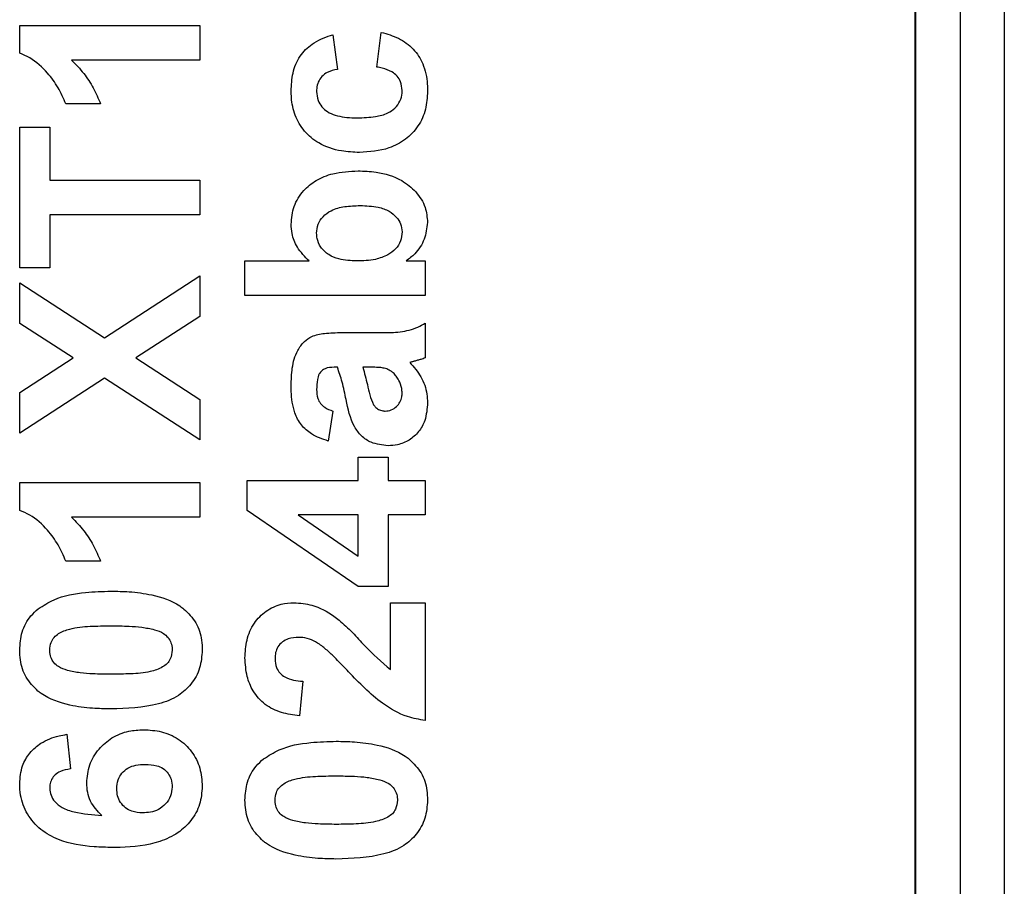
# Model space of a CAD drawing. Header units: millimetres. Extents: x 10 to 272, y 8 to 208.
# Tile 10 of 55: x 96.16 to 98.9, y 33.59 to 35.99. Entities that reach past the tile are written whole.
import ezdxf

# ---------------------------------------------------------------- set-up
doc = ezdxf.new("R2010")
doc.units = ezdxf.units.MM

msp = doc.modelspace()

# ---------------------------------------------------------------- linework, layer by layer
at = {"color": 7, "linetype": 'Continuous', "lineweight": 25}
for p, q in [((98.6505, 30.3907), (98.6505, 48.0255)), ((98.773, 48.0255), (98.773, 30.3907)), ((98.8956, 48.0255), (98.8956, 30.3907)), ((98.648, 30.5601), (98.648, 47.8561)), ((96.164, 35.9009), (96.164, 35.978)), ((96.164, 35.978), (96.664, 35.978)), ((96.664, 35.978), (96.664, 35.8819)), ((97.0326, 35.9524), (97.0454, 35.8562)), ((97.1544, 35.8626), (97.1672, 35.9588)), ((96.664, 35.8819), (96.3081, 35.8819)), ((96.3884, 35.7601), (96.2922, 35.7601)), ((96.164, 35.696), (96.2474, 35.696)), ((96.164, 35.3049), (96.164, 35.696)), ((96.2474, 35.696), (96.2474, 35.5485)), ((96.2474, 35.5485), (96.664, 35.5485)), ((96.664, 35.5485), (96.664, 35.4524)), ((96.664, 35.4524), (96.2474, 35.4524)), ((96.2474, 35.4524), (96.2474, 35.3049)), ((96.789, 35.228), (96.789, 35.3242)), ((96.789, 35.3242), (96.9672, 35.3242)), ((97.2362, 35.3242), (97.289, 35.3242)), ((97.289, 35.3242), (97.289, 35.228)), ((96.2474, 35.3049), (96.164, 35.3049)), ((96.3992, 35.1111), (96.664, 35.2825)), ((96.664, 35.2825), (96.664, 35.1701)), ((96.164, 35.1509), (96.164, 35.2633)), ((96.164, 35.2633), (96.3992, 35.1111)), ((97.289, 35.228), (96.789, 35.228)), ((96.664, 35.1701), (96.486, 35.0549)), ((96.3124, 35.0549), (96.164, 35.1509)), ((97.289, 35.1511), (97.289, 35.0549)), ((97.0573, 35.1255), (97.1695, 35.1255)), ((96.164, 34.959), (96.3124, 35.0549)), ((96.486, 35.0549), (96.664, 34.9398)), ((97.0454, 35.0293), (97.0363, 35.0293)), ((97.1341, 35.0293), (97.116, 35.0293)), ((96.3992, 34.9988), (96.164, 34.8466)), ((96.664, 34.8274), (96.3992, 34.9988)), ((96.164, 34.8466), (96.164, 34.959)), ((96.664, 34.9398), (96.664, 34.8274)), ((97.0326, 34.9075), (97.0198, 34.8242)), ((97.1031, 34.7152), (97.1031, 34.7793)), ((97.1031, 34.7793), (97.1865, 34.7793)), ((97.1865, 34.7793), (97.1865, 34.7152)), ((96.164, 34.7088), (96.664, 34.7088)), ((96.164, 34.6317), (96.164, 34.7088)), ((96.664, 34.7088), (96.664, 34.6126)), ((96.7954, 34.6318), (96.7954, 34.7152)), ((96.7954, 34.7152), (97.1031, 34.7152)), ((97.1865, 34.7152), (97.289, 34.7152)), ((97.289, 34.7152), (97.289, 34.619)), ((96.664, 34.6126), (96.3081, 34.6126)), ((97.1034, 34.4203), (96.7954, 34.6318)), ((97.1031, 34.619), (96.9367, 34.619)), ((96.9367, 34.619), (97.1031, 34.5047)), ((97.1031, 34.5047), (97.1031, 34.619)), ((97.289, 34.619), (97.1865, 34.619)), ((97.1865, 34.619), (97.1865, 34.4203)), ((96.3884, 34.4908), (96.2922, 34.4908)), ((97.1865, 34.4203), (97.1034, 34.4203)), ((97.1929, 34.1897), (97.1929, 34.3755)), ((97.1929, 34.3755), (97.289, 34.3755)), ((97.289, 34.3755), (97.289, 34.0485)), ((96.9493, 34.1575), (96.9399, 34.0614)), ((96.2945, 34.0101), (96.3051, 33.9139))]:
    msp.add_line(p, q, dxfattribs=at)
for points, knots in [([(96.9172, 35.7958), (96.918, 35.8126), (96.9196, 35.8464), (96.9386, 35.8935), (96.976, 35.9307), (97.0104, 35.9456), (97.0305, 35.9517), (97.0326, 35.9524)], [0, 0, 0, 0, 0.237584, 0.47764, 0.701642, 0.968508, 1, 1, 1, 1]), ([(97.1672, 35.9588), (97.1834, 35.9542), (97.216, 35.945), (97.2576, 35.915), (97.2863, 35.8698), (97.2948, 35.8276), (97.2953, 35.8017), (97.2954, 35.7951)], [0, 0, 0, 0, 0.2207945, 0.4439709, 0.6589054, 0.9126168, 1, 1, 1, 1]), ([(96.2922, 35.7601), (96.2855, 35.7755), (96.272, 35.8062), (96.2392, 35.8505), (96.2029, 35.8846), (96.1735, 35.8969), (96.164, 35.9009)], [0, 0, 0, 0, 0.256564, 0.512726, 0.843173, 1, 1, 1, 1]), ([(96.3081, 35.8819), (96.3197, 35.8698), (96.3424, 35.8463), (96.3694, 35.805), (96.382, 35.7751), (96.3884, 35.7601)], [0, 0, 0, 0, 0.340611, 0.666517, 1, 1, 1, 1]), ([(97.0454, 35.8562), (97.0357, 35.8541), (97.0199, 35.8506), (97.0018, 35.837), (96.9915, 35.8213), (96.9882, 35.8064), (96.9878, 35.7977), (96.9877, 35.795)], [0, 0, 0, 0, 0.31748, 0.517457, 0.71793, 0.912182, 1, 1, 1, 1]), ([(97.2249, 35.7971), (97.2242, 35.8056), (97.2228, 35.8202), (97.2117, 35.8382), (97.1942, 35.8518), (97.174, 35.8588), (97.1595, 35.8616), (97.1544, 35.8626)], [0, 0, 0, 0, 0.2375575, 0.4083735, 0.57943, 0.8547458, 1, 1, 1, 1]), ([(97.1066, 35.6255), (97.0899, 35.6262), (97.0509, 35.6278), (96.9964, 35.6461), (96.9521, 35.6827), (96.9259, 35.7276), (96.9179, 35.7672), (96.9174, 35.7899), (96.9172, 35.7958)], [0, 0, 0, 0, 0.174328, 0.406728, 0.584876, 0.763252, 0.93784, 1, 1, 1, 1]), ([(96.9877, 35.795), (96.9885, 35.7865), (96.9899, 35.7711), (97.0015, 35.7517), (97.0178, 35.7372), (97.0482, 35.7246), (97.0772, 35.7219), (97.098, 35.7216), (97.1009, 35.7216)], [0, 0, 0, 0, 0.166052, 0.300673, 0.434809, 0.590004, 0.941292, 1, 1, 1, 1]), ([(97.1009, 35.7216), (97.1176, 35.7221), (97.1463, 35.723), (97.1825, 35.732), (97.206, 35.7478), (97.2202, 35.7673), (97.2247, 35.785), (97.2249, 35.7949), (97.2249, 35.7971)], [0, 0, 0, 0, 0.3066183, 0.5271845, 0.6728947, 0.8186372, 0.9587134, 1, 1, 1, 1]), ([(97.2954, 35.7951), (97.2945, 35.7783), (97.2925, 35.7445), (97.2713, 35.6972), (97.2356, 35.6597), (97.1797, 35.6303), (97.1345, 35.6273), (97.1066, 35.6255)], [0, 0, 0, 0, 0.175612, 0.352782, 0.530245, 0.710863, 1, 1, 1, 1]), ([(96.9172, 35.426), (96.9187, 35.443), (96.9216, 35.4772), (96.9489, 35.5195), (96.9868, 35.5507), (97.0389, 35.5711), (97.0792, 35.573), (97.1026, 35.5742)], [0, 0, 0, 0, 0.189861, 0.381573, 0.547457, 0.737102, 1, 1, 1, 1]), ([(97.1026, 35.5742), (97.1193, 35.5736), (97.161, 35.5721), (97.2186, 35.5548), (97.2646, 35.5177), (97.2914, 35.4764), (97.2942, 35.4453), (97.2954, 35.4311)], [0, 0, 0, 0, 0.187152, 0.467617, 0.654443, 0.842249, 1, 1, 1, 1]), ([(96.9877, 35.4011), (96.9886, 35.4096), (96.9901, 35.4265), (97.0053, 35.4489), (97.0304, 35.4674), (97.0669, 35.4767), (97.0943, 35.4776), (97.1086, 35.478)], [0, 0, 0, 0, 0.157634, 0.311714, 0.487744, 0.731374, 1, 1, 1, 1]), ([(97.1086, 35.478), (97.1254, 35.4774), (97.153, 35.4765), (97.1882, 35.4644), (97.2091, 35.4472), (97.2226, 35.4271), (97.2241, 35.4124), (97.2249, 35.4047)], [0, 0, 0, 0, 0.327828, 0.538498, 0.71521, 0.850461, 1, 1, 1, 1]), ([(97.2954, 35.4311), (97.2935, 35.4152), (97.2895, 35.3834), (97.2654, 35.3466), (97.2445, 35.3305), (97.2362, 35.3242)], [0, 0, 0, 0, 0.376013, 0.753763, 1, 1, 1, 1]), ([(96.9672, 35.3242), (96.9552, 35.3362), (96.9336, 35.3579), (96.9189, 35.3954), (96.9177, 35.4175), (96.9172, 35.426)], [0, 0, 0, 0, 0.431387, 0.780972, 1, 1, 1, 1]), ([(97.0994, 35.3242), (97.0826, 35.3249), (97.0555, 35.3261), (97.0204, 35.3402), (96.9987, 35.3605), (96.9887, 35.3829), (96.988, 35.3963), (96.9877, 35.4011)], [0, 0, 0, 0, 0.331614, 0.531824, 0.733739, 0.906176, 1, 1, 1, 1]), ([(97.2249, 35.4047), (97.2241, 35.3962), (97.2224, 35.379), (97.2074, 35.3564), (97.1928, 35.3463), (97.1855, 35.3412)], [0, 0, 0, 0, 0.323457, 0.65689, 1, 1, 1, 1]), ([(97.1855, 35.3412), (97.1742, 35.3363), (97.1549, 35.3281), (97.1254, 35.3248), (97.1081, 35.3244), (97.0994, 35.3242)], [0, 0, 0, 0, 0.4135, 0.705229, 1, 1, 1, 1]), ([(97.1695, 35.1255), (97.1862, 35.1255), (97.2198, 35.1255), (97.2606, 35.1358), (97.2823, 35.1474), (97.289, 35.1511)], [0, 0, 0, 0, 0.404261, 0.813837, 1, 1, 1, 1]), ([(96.9172, 34.977), (96.9176, 34.9937), (96.9183, 35.0273), (96.9301, 35.0706), (96.9512, 35.1), (96.9769, 35.118), (97.0134, 35.1245), (97.0413, 35.1251), (97.0573, 35.1255)], [0, 0, 0, 0, 0.2080516, 0.4182481, 0.5474892, 0.6513208, 0.8004525, 1, 1, 1, 1]), ([(97.2584, 35.0458), (97.2574, 35.0456), (97.2553, 35.045), (97.2513, 35.044), (97.2483, 35.0431), (97.2463, 35.0424)], [0, 0, 0, 0, 0.250076, 0.500192, 1, 1, 1, 1]), ([(97.289, 35.0549), (97.2851, 35.0536), (97.278, 35.0513), (97.2678, 35.0484), (97.2615, 35.0467), (97.2584, 35.0458)], [0, 0, 0, 0, 0.390996, 0.695497, 1, 1, 1, 1]), ([(97.0363, 35.0293), (97.0278, 35.0288), (97.0154, 35.0281), (97.0014, 35.0199), (96.9935, 35.0093), (96.9885, 34.9912), (96.988, 34.9765), (96.9877, 34.9674)], [0, 0, 0, 0, 0.275578, 0.397151, 0.519567, 0.700965, 1, 1, 1, 1]), ([(97.0695, 34.9392), (97.0678, 34.9473), (97.0645, 34.9637), (97.0576, 34.994), (97.0501, 35.0156), (97.0454, 35.0293)], [0, 0, 0, 0, 0.267687, 0.53543, 1, 1, 1, 1]), ([(97.116, 35.0293), (97.1204, 35.0132), (97.1275, 34.9878), (97.1341, 34.9521), (97.1419, 34.9342), (97.1458, 34.9251)], [0, 0, 0, 0, 0.461188, 0.728995, 1, 1, 1, 1]), ([(97.1786, 35.0258), (97.1745, 35.0266), (97.1663, 35.0283), (97.1514, 35.0291), (97.1406, 35.0292), (97.1341, 35.0293)], [0, 0, 0, 0, 0.279963, 0.559729, 1, 1, 1, 1]), ([(97.2087, 35.0043), (97.206, 35.0075), (97.2012, 35.0133), (97.1911, 35.021), (97.1833, 35.024), (97.1786, 35.0258)], [0, 0, 0, 0, 0.332672, 0.60106, 1, 1, 1, 1]), ([(97.2463, 35.0424), (97.2574, 35.0298), (97.2797, 35.0043), (97.2939, 34.9637), (97.2951, 34.9388), (97.2954, 34.9309)], [0, 0, 0, 0, 0.403116, 0.810023, 1, 1, 1, 1]), ([(97.2249, 34.9577), (97.2247, 34.9619), (97.2241, 34.974), (97.2182, 34.9901), (97.2112, 35.0005), (97.2087, 35.0043)], [0, 0, 0, 0, 0.249918, 0.728717, 1, 1, 1, 1]), ([(97.0198, 34.8242), (97.0038, 34.8297), (96.9758, 34.8393), (96.9435, 34.8679), (96.9225, 34.9088), (96.9177, 34.9469), (96.9173, 34.972), (96.9172, 34.977)], [0, 0, 0, 0, 0.2503535, 0.4377512, 0.6258111, 0.9246675, 1, 1, 1, 1]), ([(96.9877, 34.9674), (96.9882, 34.9589), (96.989, 34.9452), (96.9977, 34.9279), (97.0122, 34.9154), (97.0249, 34.9105), (97.0326, 34.9075)], [0, 0, 0, 0, 0.3092841, 0.502573, 0.6960482, 1, 1, 1, 1]), ([(97.186, 34.8114), (97.17, 34.8131), (97.1431, 34.8159), (97.111, 34.8372), (97.0825, 34.8765), (97.0749, 34.9132), (97.0695, 34.9392)], [0, 0, 0, 0, 0.2492594, 0.4190168, 0.5891316, 1, 1, 1, 1]), ([(97.1779, 34.9075), (97.1837, 34.9081), (97.1953, 34.9092), (97.2096, 34.9191), (97.2199, 34.932), (97.2244, 34.9455), (97.2248, 34.9543), (97.2249, 34.9577)], [0, 0, 0, 0, 0.225487, 0.453577, 0.65804, 0.864931, 1, 1, 1, 1]), ([(97.1458, 34.9251), (97.1478, 34.9226), (97.1524, 34.9168), (97.1622, 34.91), (97.1716, 34.9079), (97.1768, 34.9076), (97.1779, 34.9075)], [0, 0, 0, 0, 0.257202, 0.585235, 0.915897, 1, 1, 1, 1]), ([(97.2954, 34.9309), (97.2942, 34.914), (97.2922, 34.8852), (97.2721, 34.849), (97.2455, 34.8254), (97.2151, 34.813), (97.1947, 34.8118), (97.186, 34.8114)], [0, 0, 0, 0, 0.277582, 0.471015, 0.664435, 0.855497, 1, 1, 1, 1]), ([(96.2922, 34.4908), (96.2855, 34.5062), (96.272, 34.537), (96.2392, 34.5813), (96.2029, 34.6154), (96.1735, 34.6277), (96.164, 34.6317)], [0, 0, 0, 0, 0.256565, 0.512726, 0.843173, 1, 1, 1, 1]), ([(96.3081, 34.6126), (96.3197, 34.6006), (96.3424, 34.577), (96.3694, 34.5357), (96.382, 34.5059), (96.3884, 34.4908)], [0, 0, 0, 0, 0.340611, 0.666517, 1, 1, 1, 1]), ([(96.2154, 34.3584), (96.2297, 34.3675), (96.2693, 34.3927), (96.3405, 34.4052), (96.3939, 34.4068), (96.4174, 34.4075)], [0, 0, 0, 0, 0.239086, 0.663699, 1, 1, 1, 1]), ([(96.4174, 34.4075), (96.4341, 34.4072), (96.472, 34.4066), (96.5371, 34.3978), (96.5898, 34.3805), (96.6159, 34.3609), (96.6197, 34.358)], [0, 0, 0, 0, 0.236626, 0.537361, 0.932986, 1, 1, 1, 1]), ([(96.789, 34.222), (96.7899, 34.2388), (96.7917, 34.2726), (96.8118, 34.3191), (96.846, 34.3539), (96.8858, 34.3729), (96.9132, 34.3747), (96.925, 34.3755)], [0, 0, 0, 0, 0.218804, 0.439915, 0.643829, 0.845304, 1, 1, 1, 1]), ([(96.925, 34.3755), (96.9419, 34.3741), (96.9816, 34.3709), (97.0227, 34.3479), (97.0456, 34.3306), (97.0504, 34.327)], [0, 0, 0, 0, 0.3684, 0.866984, 1, 1, 1, 1]), ([(96.164, 34.244), (96.1652, 34.2609), (96.1676, 34.2948), (96.1888, 34.3344), (96.2084, 34.3521), (96.2154, 34.3584)], [0, 0, 0, 0, 0.38888, 0.782728, 1, 1, 1, 1]), ([(96.6197, 34.358), (96.6318, 34.346), (96.6561, 34.3219), (96.669, 34.2791), (96.6701, 34.2531), (96.6704, 34.244)], [0, 0, 0, 0, 0.393133, 0.788473, 1, 1, 1, 1]), ([(96.2474, 34.244), (96.2481, 34.2512), (96.2494, 34.2639), (96.2587, 34.2799), (96.2762, 34.2937), (96.3101, 34.3062), (96.3597, 34.3107), (96.3981, 34.3112), (96.4174, 34.3114)], [0, 0, 0, 0, 0.105645, 0.186222, 0.267044, 0.43154, 0.712706, 1, 1, 1, 1]), ([(96.4174, 34.3114), (96.4341, 34.3111), (96.4626, 34.3108), (96.5031, 34.3082), (96.5263, 34.3032), (96.538, 34.3006)], [0, 0, 0, 0, 0.412075, 0.704669, 1, 1, 1, 1]), ([(97.0504, 34.327), (97.063, 34.3159), (97.088, 34.2937), (97.1308, 34.2433), (97.1682, 34.211), (97.1929, 34.1897)], [0, 0, 0, 0, 0.2533595, 0.5060339, 1, 1, 1, 1]), ([(96.538, 34.3006), (96.5466, 34.2977), (96.5606, 34.293), (96.5763, 34.2795), (96.5845, 34.2643), (96.5868, 34.2519), (96.5871, 34.2451), (96.5871, 34.244)], [0, 0, 0, 0, 0.333676, 0.540411, 0.747264, 0.961208, 1, 1, 1, 1]), ([(96.938, 34.2793), (96.9281, 34.2787), (96.9121, 34.2778), (96.8922, 34.2673), (96.8799, 34.2537), (96.8732, 34.2371), (96.8727, 34.2257), (96.8724, 34.22)], [0, 0, 0, 0, 0.293101, 0.475402, 0.658534, 0.830583, 1, 1, 1, 1]), ([(96.9958, 34.2603), (96.9886, 34.2645), (96.9741, 34.2731), (96.9539, 34.2785), (96.9417, 34.2791), (96.938, 34.2793)], [0, 0, 0, 0, 0.406486, 0.815931, 1, 1, 1, 1]), ([(97.0765, 34.1838), (97.0649, 34.1957), (97.0462, 34.215), (97.0198, 34.2412), (97.0038, 34.2539), (96.9958, 34.2603)], [0, 0, 0, 0, 0.449082, 0.724012, 1, 1, 1, 1]), ([(96.2148, 34.1301), (96.2027, 34.1421), (96.1784, 34.1662), (96.1655, 34.209), (96.1644, 34.235), (96.164, 34.244)], [0, 0, 0, 0, 0.393164, 0.78825, 1, 1, 1, 1]), ([(96.2964, 34.1875), (96.2878, 34.1904), (96.2738, 34.1952), (96.2581, 34.2087), (96.2498, 34.2241), (96.2477, 34.2365), (96.2474, 34.2433), (96.2474, 34.244)], [0, 0, 0, 0, 0.334805, 0.54256, 0.750382, 0.970723, 1, 1, 1, 1]), ([(96.6704, 34.244), (96.6692, 34.2271), (96.6666, 34.1932), (96.6419, 34.1489), (96.6026, 34.1129), (96.5262, 34.0838), (96.4612, 34.0819), (96.4164, 34.0806)], [0, 0, 0, 0, 0.147527, 0.296569, 0.432139, 0.608737, 1, 1, 1, 1]), ([(96.5871, 34.244), (96.5861, 34.2355), (96.5845, 34.2218), (96.5737, 34.2057), (96.5548, 34.1928), (96.5208, 34.1812), (96.4721, 34.1775), (96.4358, 34.177), (96.4174, 34.1767)], [0, 0, 0, 0, 0.12535, 0.202197, 0.279181, 0.459743, 0.727971, 1, 1, 1, 1]), ([(96.9399, 34.0614), (96.9233, 34.0638), (96.89, 34.0686), (96.843, 34.0901), (96.8109, 34.1276), (96.792, 34.173), (96.7901, 34.2048), (96.789, 34.222)], [0, 0, 0, 0, 0.203846, 0.409656, 0.614107, 0.790909, 1, 1, 1, 1]), ([(96.8724, 34.22), (96.8731, 34.2115), (96.8743, 34.1971), (96.8853, 34.1797), (96.9015, 34.167), (96.9238, 34.1599), (96.9408, 34.1583), (96.9493, 34.1575)], [0, 0, 0, 0, 0.226284, 0.382745, 0.539288, 0.770619, 1, 1, 1, 1]), ([(96.4174, 34.1767), (96.4008, 34.177), (96.3722, 34.1773), (96.3316, 34.1799), (96.3082, 34.1849), (96.2964, 34.1875)], [0, 0, 0, 0, 0.410732, 0.704016, 1, 1, 1, 1]), ([(97.289, 34.0485), (97.2725, 34.0514), (97.2298, 34.0586), (97.1539, 34.1028), (97.1061, 34.1528), (97.0765, 34.1838)], [0, 0, 0, 0, 0.194935, 0.501669, 1, 1, 1, 1]), ([(96.4164, 34.0806), (96.3997, 34.0809), (96.3618, 34.0815), (96.2959, 34.0906), (96.2434, 34.1082), (96.2177, 34.1279), (96.2148, 34.1301)], [0, 0, 0, 0, 0.23738, 0.538917, 0.94908, 1, 1, 1, 1]), ([(96.164, 33.8729), (96.1654, 33.8899), (96.1678, 33.9206), (96.1908, 33.9597), (96.2254, 33.9898), (96.2625, 34.0043), (96.2874, 34.0088), (96.2945, 34.0101)], [0, 0, 0, 0, 0.2426909, 0.4390032, 0.6350061, 0.8950591, 1, 1, 1, 1]), ([(96.3499, 33.8752), (96.3515, 33.8921), (96.3546, 33.9262), (96.3816, 33.9697), (96.4192, 34.0029), (96.4633, 34.0206), (96.4938, 34.0222), (96.5074, 34.0229)], [0, 0, 0, 0, 0.210216, 0.421976, 0.620016, 0.83104, 1, 1, 1, 1]), ([(96.5074, 34.0229), (96.5242, 34.0219), (96.5579, 34.02), (96.6056, 33.9993), (96.643, 33.9636), (96.6669, 33.9169), (96.6693, 33.8828), (96.6704, 33.8656)], [0, 0, 0, 0, 0.197832, 0.397302, 0.598911, 0.798743, 1, 1, 1, 1]), ([(96.8404, 33.9418), (96.8547, 33.9508), (96.8943, 33.976), (96.9655, 33.9885), (97.0189, 33.9901), (97.0424, 33.9908)], [0, 0, 0, 0, 0.239086, 0.663699, 1, 1, 1, 1]), ([(97.0424, 33.9908), (97.0591, 33.9906), (97.097, 33.9899), (97.1621, 33.9811), (97.2148, 33.9639), (97.2409, 33.9442), (97.2447, 33.9414)], [0, 0, 0, 0, 0.236628, 0.53736, 0.932987, 1, 1, 1, 1]), ([(96.4333, 33.8589), (96.4339, 33.8674), (96.4352, 33.883), (96.447, 33.9031), (96.4639, 33.918), (96.4869, 33.9257), (96.5035, 33.9264), (96.5123, 33.9267)], [0, 0, 0, 0, 0.213758, 0.394947, 0.576588, 0.777311, 1, 1, 1, 1]), ([(96.5123, 33.9267), (96.523, 33.9262), (96.5402, 33.9254), (96.5626, 33.9163), (96.5762, 33.9025), (96.5855, 33.8845), (96.5865, 33.8711), (96.5871, 33.8637)], [0, 0, 0, 0, 0.288703, 0.463553, 0.639945, 0.801811, 1, 1, 1, 1]), ([(96.789, 33.8274), (96.7902, 33.8442), (96.7926, 33.8782), (96.8138, 33.9178), (96.8334, 33.9355), (96.8404, 33.9418)], [0, 0, 0, 0, 0.38888, 0.78273, 1, 1, 1, 1]), ([(97.2447, 33.9414), (97.2568, 33.9293), (97.2811, 33.9052), (97.294, 33.8624), (97.2951, 33.8364), (97.2954, 33.8274)], [0, 0, 0, 0, 0.393134, 0.788475, 1, 1, 1, 1]), ([(96.3051, 33.9139), (96.2954, 33.9124), (96.2801, 33.9099), (96.2621, 33.8986), (96.252, 33.8854), (96.2479, 33.8719), (96.2475, 33.8637), (96.2474, 33.8605)], [0, 0, 0, 0, 0.333837, 0.524546, 0.71637, 0.891825, 1, 1, 1, 1]), ([(96.4207, 33.696), (96.4041, 33.6963), (96.3539, 33.6974), (96.2844, 33.7087), (96.2209, 33.7435), (96.1831, 33.7869), (96.1658, 33.8331), (96.1645, 33.8623), (96.164, 33.8729)], [0, 0, 0, 0, 0.1423382, 0.429127, 0.5899434, 0.7512056, 0.9098945, 1, 1, 1, 1]), ([(96.3918, 33.7848), (96.38, 33.7973), (96.3623, 33.816), (96.3514, 33.8491), (96.3504, 33.8663), (96.3499, 33.8752)], [0, 0, 0, 0, 0.494776, 0.74098, 1, 1, 1, 1]), ([(96.8724, 33.8274), (96.8731, 33.8346), (96.8744, 33.8472), (96.8837, 33.8633), (96.9012, 33.8771), (96.9351, 33.8895), (96.9847, 33.8941), (97.0231, 33.8945), (97.0424, 33.8947)], [0, 0, 0, 0, 0.105647, 0.186222, 0.267041, 0.43154, 0.712706, 1, 1, 1, 1]), ([(97.0424, 33.8947), (97.0591, 33.8945), (97.0876, 33.8941), (97.1281, 33.8915), (97.1513, 33.8865), (97.163, 33.884)], [0, 0, 0, 0, 0.4120706, 0.7046752, 1, 1, 1, 1]), ([(97.163, 33.884), (97.1716, 33.881), (97.1856, 33.8763), (97.2013, 33.8629), (97.2095, 33.8477), (97.2118, 33.8353), (97.2121, 33.8284), (97.2121, 33.8274)], [0, 0, 0, 0, 0.3336833, 0.5404107, 0.7472673, 0.9612088, 1, 1, 1, 1]), ([(96.2474, 33.8605), (96.248, 33.8538), (96.2494, 33.8402), (96.2619, 33.8212), (96.2834, 33.8035), (96.3287, 33.7899), (96.3662, 33.7869), (96.3918, 33.7848)], [0, 0, 0, 0, 0.112051, 0.224379, 0.370115, 0.570275, 1, 1, 1, 1]), ([(96.6704, 33.8656), (96.6691, 33.8487), (96.6664, 33.8148), (96.6413, 33.7698), (96.6032, 33.7333), (96.5362, 33.7033), (96.4724, 33.6965), (96.428, 33.696), (96.4207, 33.696)], [0, 0, 0, 0, 0.1482696, 0.297648, 0.4424207, 0.6078517, 0.9356575, 1, 1, 1, 1]), ([(96.5052, 33.7921), (96.4949, 33.7927), (96.4779, 33.7937), (96.4567, 33.8051), (96.4431, 33.8204), (96.4345, 33.839), (96.4337, 33.8524), (96.4333, 33.8589)], [0, 0, 0, 0, 0.276722, 0.456867, 0.637006, 0.82407, 1, 1, 1, 1]), ([(96.5871, 33.8637), (96.5862, 33.8553), (96.5844, 33.8382), (96.5698, 33.8162), (96.5501, 33.8004), (96.5273, 33.7932), (96.5124, 33.7925), (96.5052, 33.7921)], [0, 0, 0, 0, 0.207905, 0.41998, 0.6306236, 0.8217309, 1, 1, 1, 1]), ([(96.8398, 33.7134), (96.8277, 33.7254), (96.8034, 33.7496), (96.7905, 33.7923), (96.7894, 33.8183), (96.789, 33.8274)], [0, 0, 0, 0, 0.393167, 0.788252, 1, 1, 1, 1]), ([(96.9214, 33.7708), (96.9128, 33.7737), (96.8988, 33.7785), (96.8831, 33.792), (96.8748, 33.8075), (96.8727, 33.8199), (96.8724, 33.8266), (96.8724, 33.8274)], [0, 0, 0, 0, 0.334804, 0.542567, 0.750383, 0.970723, 1, 1, 1, 1]), ([(97.2954, 33.8274), (97.2942, 33.8105), (97.2916, 33.7765), (97.2669, 33.7323), (97.2276, 33.6962), (97.1512, 33.6671), (97.0862, 33.6652), (97.0414, 33.6639)], [0, 0, 0, 0, 0.147527, 0.296569, 0.432139, 0.608737, 1, 1, 1, 1]), ([(97.2121, 33.8274), (97.2111, 33.8189), (97.2095, 33.8051), (97.1987, 33.789), (97.1798, 33.7762), (97.1458, 33.7645), (97.0971, 33.7608), (97.0608, 33.7603), (97.0424, 33.7601)], [0, 0, 0, 0, 0.125351, 0.202199, 0.279183, 0.459741, 0.72797, 1, 1, 1, 1]), ([(97.0424, 33.7601), (97.0258, 33.7603), (96.9972, 33.7607), (96.9566, 33.7632), (96.9332, 33.7683), (96.9214, 33.7708)], [0, 0, 0, 0, 0.410732, 0.704016, 1, 1, 1, 1]), ([(97.0414, 33.6639), (97.0247, 33.6642), (96.9868, 33.6648), (96.9209, 33.6739), (96.8684, 33.6915), (96.8427, 33.7112), (96.8398, 33.7134)], [0, 0, 0, 0, 0.23738, 0.538917, 0.949084, 1, 1, 1, 1])]:
    msp.add_open_spline(points, degree=3, knots=knots, dxfattribs=at)

doc.saveas('drawing.dxf')
